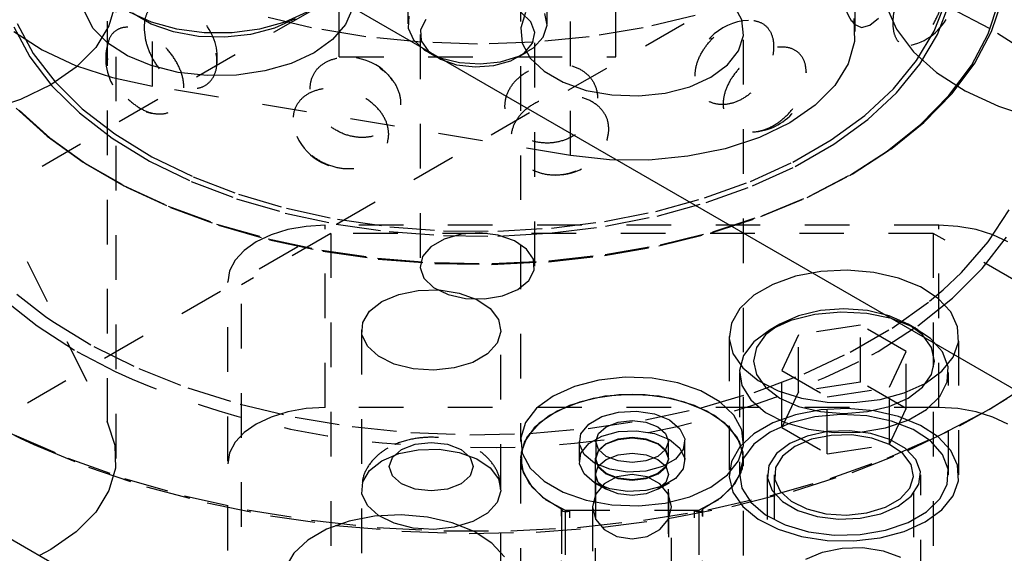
# Model space of a CAD drawing. Header units: inches. Extents: x 1907 to 2452, y -210 to -54.
# Tile 188 of 256: x 1986.16 to 1988.37, y -190.27 to -189.07. Entities that reach past the tile are written whole.
import ezdxf

# ---------------------------------------------------------------- set-up
doc = ezdxf.new("R2010")
doc.units = ezdxf.units.IN
doc.header["$LTSCALE"] = 0.5
doc.header["$MEASUREMENT"] = 0
doc.linetypes.add('HIDDEN', pattern=[0.225, 0.15, -0.075])
doc.layers.add('SID-M-H', color=4, linetype='HIDDEN')
doc.layers.add('SID-M-S', color=105, linetype='Continuous')

msp = doc.modelspace()

# ---------------------------------------------------------------- linework, layer by layer
at = {"layer": 'SID-M-H'}
for p, q in [((1980.11308, -193.42791), (1993.19456, -185.87613)), ((1986.0351, -189.4983), (1989.74741, -187.35523)), ((1988.03074, -189.0967), (1988.03074, -187.76982)), ((1986.45598, -189.21907), (1986.45598, -187.89219)), ((1987.28074, -187.97396), (1987.28074, -190.01531)), ((1987.78074, -190.01531), (1987.78074, -187.97396)), ((1987.39292, -189.37416), (1987.39292, -188.04729)), ((1986.87415, -189.15334), (1986.87415, -188.36821)), ((1987.49415, -189.15334), (1987.49415, -188.36821)), ((1987.0279, -188.60003), (1987.0279, -189.07914)), ((1987.3404, -189.07914), (1987.3404, -188.60003)), ((1986.35496, -189.97337), (1986.35496, -188.64649)), ((1986.37433, -190.05293), (1986.37433, -188.72605)), ((1987.05565, -188.90338), (1987.05565, -189.62193)), ((1987.31265, -189.62193), (1987.31265, -188.90338)), ((1986.3729, -189.03365), (1986.3584, -189.08411)), ((1987.77665, -189.07069), (1987.75872, -189.03747)), ((1988.09923, -189.03771), (1988.12318, -189.09117)), ((1988.21537, -189.10313), (1988.24134, -189.03419)), ((1988.3332, -189.09074), (1988.22227, -189.03237)), ((1988.32891, -189.10188), (1988.35298, -189.02946)), ((1988.33655, -189.09655), (1988.36078, -189.02365)), ((1986.3233, -189.08942), (1986.30397, -189.05309)), ((1986.45338, -189.07578), (1986.40414, -189.05311)), ((1986.45269, -189.07969), (1986.41114, -189.05571)), ((1986.81258, -189.08817), (1986.69603, -189.0603)), ((1986.80189, -189.05311), (1986.75265, -189.07578)), ((1986.90473, -189.04369), (1986.88884, -189.08058)), ((1987.29206, -189.05377), (1987.2812, -189.08799)), ((1987.30386, -189.07483), (1987.2822, -189.05385)), ((1987.34029, -189.08251), (1987.33507, -189.05579)), ((1987.67227, -189.0603), (1987.55571, -189.08817)), ((1988.20778, -189.09549), (1988.22762, -189.04667)), ((1986.1528, -189.07854), (1986.18864, -189.14545)), ((1986.50298, -189.09724), (1986.45269, -189.07969)), ((1986.51013, -189.09156), (1986.45338, -189.07578)), ((1986.75265, -189.07578), (1986.69591, -189.09156)), ((1986.77538, -189.06843), (1986.72912, -189.08935)), ((1986.88884, -189.08058), (1986.85958, -189.11463)), ((1987.03062, -189.06237), (1987.02888, -189.08924)), ((1987.06871, -189.06922), (1987.05664, -189.09262)), ((1987.31254, -189.09873), (1987.30386, -189.07483)), ((1987.33163, -189.10893), (1987.34029, -189.08251)), ((1987.78029, -189.10542), (1987.77665, -189.07069)), ((1988.02358, -189.07221), (1988.02848, -189.08036)), ((1988.02815, -189.06737), (1988.02931, -189.11851)), ((1988.02848, -189.08036), (1988.0449, -189.08738)), ((1988.0449, -189.08738), (1988.06392, -189.08236)), ((1988.06392, -189.08236), (1988.08287, -189.06651)), ((1986.14496, -189.09655), (1986.20891, -189.13761)), ((1986.14516, -189.08607), (1986.18126, -189.15347)), ((1986.35571, -189.12251), (1986.3233, -189.08942)), ((1986.3584, -189.08411), (1986.32871, -189.1323)), ((1986.55908, -189.10733), (1986.50298, -189.09724)), ((1986.57153, -189.09965), (1986.51013, -189.09156)), ((1986.63451, -189.09965), (1986.57153, -189.09965)), ((1986.67553, -189.10327), (1986.61774, -189.10938)), ((1986.69591, -189.09156), (1986.63451, -189.09965)), ((1986.72912, -189.08935), (1986.67553, -189.10327)), ((1986.93381, -189.10834), (1986.81258, -189.08817)), ((1987.02888, -189.08924), (1987.04094, -189.11521)), ((1987.05664, -189.09262), (1987.05838, -189.11702)), ((1987.2812, -189.08799), (1987.28484, -189.12272)), ((1987.30731, -189.12296), (1987.31254, -189.09873)), ((1987.55571, -189.08817), (1987.43448, -189.10834)), ((1987.76942, -189.13964), (1987.78029, -189.10542)), ((1988.12318, -189.09117), (1988.16156, -189.14175)), ((1988.16865, -189.16178), (1988.20778, -189.09549)), ((1988.17594, -189.16991), (1988.21537, -189.10313)), ((1988.29142, -189.17237), (1988.32891, -189.10188)), ((1988.29881, -189.1675), (1988.33655, -189.09655)), ((1988.43432, -189.15477), (1988.3332, -189.09074)), ((1986.39968, -189.1508), (1986.35571, -189.12251)), ((1986.61774, -189.10938), (1986.55908, -189.10733)), ((1986.85958, -189.11463), (1986.81833, -189.14426)), ((1987.05819, -189.12053), (1986.93381, -189.10834)), ((1987.04094, -189.11521), (1987.06572, -189.13797)), ((1987.18415, -189.12462), (1987.05819, -189.12053)), ((1987.05838, -189.11702), (1987.07376, -189.13977)), ((1987.31011, -189.12053), (1987.18415, -189.12462)), ((1987.28484, -189.12272), (1987.30277, -189.15593)), ((1987.28873, -189.1449), (1987.30731, -189.12296)), ((1987.30987, -189.1327), (1987.33163, -189.10893)), ((1987.43448, -189.10834), (1987.31011, -189.12053)), ((1988.02931, -189.11851), (1988.01482, -189.16897)), ((1986.18864, -189.14545), (1986.23745, -189.20957)), ((1986.20891, -189.13761), (1986.28337, -189.17228)), ((1986.32871, -189.1323), (1986.28474, -189.17671)), ((1986.81833, -189.14426), (1986.76701, -189.16807)), ((1987.06572, -189.13797), (1987.10102, -189.15551)), ((1987.07364, -189.14291), (1987.09327, -189.15424)), ((1987.07376, -189.13977), (1987.1011, -189.1584)), ((1987.25882, -189.16217), (1987.28873, -189.1449)), ((1987.27503, -189.15424), (1987.29465, -189.14291)), ((1987.27693, -189.15171), (1987.30987, -189.1327)), ((1987.74469, -189.17136), (1987.76942, -189.13964)), ((1988.16156, -189.14175), (1988.21338, -189.18816)), ((1986.18126, -189.15347), (1986.23044, -189.21806)), ((1986.45315, -189.17298), (1986.39968, -189.1508)), ((1986.76701, -189.16807), (1986.70802, -189.18496)), ((1986.87415, -189.15334), (1987.49415, -189.15334)), ((1987.10102, -189.15551), (1987.14371, -189.16626)), ((1987.1011, -189.1584), (1987.13744, -189.1709)), ((1987.13744, -189.1709), (1987.17884, -189.17591)), ((1987.14371, -189.16626), (1987.18999, -189.16927)), ((1987.18999, -189.16927), (1987.23575, -189.16428)), ((1987.22081, -189.17289), (1987.25882, -189.16217)), ((1987.23575, -189.16428), (1987.27693, -189.15171)), ((1987.30277, -189.15593), (1987.33395, -189.18571)), ((1987.70752, -189.19875), (1987.74469, -189.17136)), ((1988.01482, -189.16897), (1987.98512, -189.21716)), ((1988.11668, -189.22506), (1988.16865, -189.16178)), ((1988.12359, -189.23367), (1988.17594, -189.16991)), ((1988.248, -189.23569), (1988.29881, -189.1675)), ((1986.28474, -189.17671), (1986.22788, -189.21594)), ((1986.28337, -189.17228), (1986.36643, -189.19966)), ((1986.51364, -189.188), (1986.45315, -189.17298)), ((1986.57831, -189.19516), (1986.51364, -189.188)), ((1986.70802, -189.18496), (1986.64413, -189.19413)), ((1987.17884, -189.17591), (1987.22081, -189.17289)), ((1987.33395, -189.18571), (1987.37656, -189.21031)), ((1988.21338, -189.18816), (1988.27734, -189.22922)), ((1988.24094, -189.2401), (1988.29142, -189.17237)), ((1986.23745, -189.20957), (1986.29861, -189.27005)), ((1986.36643, -189.19966), (1986.45598, -189.21907)), ((1986.64413, -189.19413), (1986.57831, -189.19516)), ((1987.37656, -189.21031), (1987.42814, -189.22831)), ((1987.66008, -189.22021), (1987.70752, -189.19875)), ((1986.22788, -189.21594), (1986.15993, -189.24876)), ((1986.23044, -189.21806), (1986.29205, -189.27899)), ((1987.39292, -189.37416), (1986.45598, -189.21907)), ((1987.42814, -189.22831), (1987.48568, -189.23866)), ((1987.54584, -189.24076), (1987.60512, -189.23449)), ((1987.60512, -189.23449), (1987.66008, -189.22021)), ((1987.98512, -189.21716), (1987.94115, -189.26157)), ((1988.05256, -189.28451), (1988.11668, -189.22506)), ((1988.05899, -189.29356), (1988.12359, -189.23367)), ((1988.18471, -189.30031), (1988.248, -189.23569)), ((1988.27734, -189.22922), (1988.3518, -189.26388)), ((1986.15993, -189.24876), (1986.083, -189.27414)), ((1987.48568, -189.23866), (1987.54584, -189.24076)), ((1988.17808, -189.30429), (1988.24094, -189.2401)), ((1986.15042, -189.26849), (1986.21967, -189.33104)), ((1986.15728, -189.27269), (1986.22607, -189.33481)), ((1986.29205, -189.27899), (1986.36529, -189.33547)), ((1986.29861, -189.27005), (1986.37131, -189.32611)), ((1987.94115, -189.26157), (1987.8843, -189.3008)), ((1988.3518, -189.26388), (1988.43486, -189.29127)), ((1987.8843, -189.3008), (1987.81634, -189.33363)), ((1987.97711, -189.33935), (1988.05256, -189.28451)), ((1987.98299, -189.34881), (1988.05899, -189.29356)), ((1988.1097, -189.36059), (1988.18471, -189.30031)), ((1986.37131, -189.32611), (1986.45461, -189.37703)), ((1988.10356, -189.36417), (1988.17808, -189.30429)), ((1986.21967, -189.33104), (1986.30023, -189.38889)), ((1986.22607, -189.33481), (1986.30609, -189.39228)), ((1986.36529, -189.33547), (1986.4492, -189.38676)), ((1987.81634, -189.33363), (1987.73941, -189.35901)), ((1987.89133, -189.38887), (1987.97711, -189.33935)), ((1987.73941, -189.35901), (1987.65593, -189.37615)), ((1987.89657, -189.39869), (1987.98299, -189.34881)), ((1988.01827, -189.41906), (1988.10356, -189.36417)), ((1988.02384, -189.41584), (1988.1097, -189.36059)), ((1986.30023, -189.38889), (1986.39115, -189.44138)), ((1986.30609, -189.39228), (1986.39641, -189.44442)), ((1986.4492, -189.38676), (1986.5427, -189.4322)), ((1986.45461, -189.37703), (1986.54742, -189.42213)), ((1987.47992, -189.38385), (1987.39292, -189.37416)), ((1987.56852, -189.38452), (1987.47992, -189.38385)), ((1987.65593, -189.37615), (1987.56852, -189.38452)), ((1987.79633, -189.43242), (1987.89133, -189.38887)), ((1987.80087, -189.44257), (1987.89657, -189.39869)), ((1986.0863, -189.43248), (1986.35496, -189.97337)), ((1986.5427, -189.4322), (1986.64455, -189.47118)), ((1986.54742, -189.42213), (1986.64852, -189.46083)), ((1987.69335, -189.46944), (1987.79633, -189.43242)), ((1987.9232, -189.4683), (1988.01827, -189.41906)), ((1987.92813, -189.46541), (1988.02384, -189.41584)), ((1986.39115, -189.44138), (1986.49137, -189.48788)), ((1986.39641, -189.44442), (1986.49596, -189.49062)), ((1987.69712, -189.47986), (1987.80087, -189.44257)), ((1986.64455, -189.47118), (1986.75345, -189.50321)), ((1986.64852, -189.46083), (1986.75662, -189.49262)), ((1987.58373, -189.49944), (1987.69335, -189.46944)), ((1987.58669, -189.51008), (1987.69712, -189.47986)), ((1987.81946, -189.51132), (1987.9232, -189.4683)), ((1987.8237, -189.50872), (1987.92813, -189.46541)), ((1986.49137, -189.48788), (1986.59971, -189.52786)), ((1986.49596, -189.49062), (1986.60358, -189.53033)), ((1986.75662, -189.49262), (1986.87028, -189.5171)), ((1987.4689, -189.52203), (1987.58373, -189.49944)), ((1988.32922, -189.56784), (1988.37602, -189.49594)), ((1986.75345, -189.50321), (1986.86795, -189.52787)), ((1986.87028, -189.5171), (1986.98804, -189.53393)), ((1987.35036, -189.53692), (1987.4689, -189.52203)), ((1987.47101, -189.53284), (1987.58669, -189.51008)), ((1987.70827, -189.54761), (1987.81946, -189.51132)), ((1987.71177, -189.54525), (1987.8237, -189.50872)), ((1986.59971, -189.52786), (1986.7149, -189.56084)), ((1986.60358, -189.53033), (1986.71801, -189.56309)), ((1986.75953, -189.54033), (1986.72171, -189.552)), ((1986.80057, -189.53315), (1986.75953, -189.54033)), ((1986.84324, -189.53072), (1986.80057, -189.53315)), ((1988.21824, -189.53072), (1986.84324, -189.53072)), ((1986.84324, -189.93899), (1986.84324, -189.53072)), ((1986.86795, -189.52787), (1986.98658, -189.54483)), ((1986.98658, -189.54483), (1987.10779, -189.55387)), ((1986.98804, -189.53393), (1987.10835, -189.54291)), ((1987.10835, -189.54291), (1987.22965, -189.54391)), ((1987.22965, -189.54391), (1987.35036, -189.53692)), ((1987.35159, -189.54784), (1987.47101, -189.53284)), ((1987.59365, -189.57458), (1987.71177, -189.54525)), ((1988.21824, -189.93899), (1988.21824, -189.53072)), ((1988.26092, -189.53315), (1988.21824, -189.53072)), ((1988.30195, -189.54033), (1988.26092, -189.53315)), ((1988.33977, -189.552), (1988.30195, -189.54033)), ((1986.85574, -189.54876), (1986.65574, -189.66422)), ((1986.68856, -189.56771), (1986.66136, -189.58684)), ((1986.72171, -189.552), (1986.68856, -189.56771)), ((1986.7149, -189.56084), (1986.83559, -189.58643)), ((1986.71801, -189.56309), (1986.8379, -189.58852)), ((1988.20574, -189.54876), (1986.85574, -189.54876)), ((1986.85574, -189.54876), (1986.85574, -193.31484)), ((1987.10948, -189.56156), (1987.07957, -189.57883)), ((1987.10779, -189.55387), (1987.22999, -189.55488)), ((1987.14748, -189.55083), (1987.10948, -189.56156)), ((1987.18946, -189.54781), (1987.14748, -189.55083)), ((1987.23086, -189.55283), (1987.18946, -189.54781)), ((1987.22999, -189.55488), (1987.35159, -189.54784)), ((1987.2672, -189.56533), (1987.23086, -189.55283)), ((1987.29454, -189.58396), (1987.2672, -189.56533)), ((1987.59094, -189.57674), (1987.70827, -189.54761)), ((1988.40574, -189.66422), (1988.20574, -189.54876)), ((1988.20574, -189.54876), (1988.20574, -193.31484)), ((1988.26944, -189.63647), (1988.32922, -189.56784)), ((1988.31573, -189.62761), (1988.3698, -189.55751)), ((1988.37292, -189.56771), (1988.33977, -189.552)), ((1986.66136, -189.58684), (1986.64114, -189.60868)), ((1986.83559, -189.58643), (1986.96037, -189.60435)), ((1986.8379, -189.58852), (1986.96185, -189.60631)), ((1987.07957, -189.57883), (1987.06099, -189.60077)), ((1987.30991, -189.60671), (1987.29454, -189.58396)), ((1987.46884, -189.59839), (1987.59094, -189.57674)), ((1987.47074, -189.59637), (1987.59365, -189.57458)), ((1986.64114, -189.60868), (1986.6287, -189.63237)), ((1986.96037, -189.60435), (1987.08777, -189.61437)), ((1986.96185, -189.60631), (1987.08841, -189.61627)), ((1987.06099, -189.60077), (1987.05576, -189.625)), ((1987.21609, -189.61827), (1987.3434, -189.61228)), ((1987.21631, -189.61638), (1987.34446, -189.61036)), ((1987.31166, -189.63111), (1987.30991, -189.60671)), ((1987.3434, -189.61228), (1987.46884, -189.59839)), ((1987.34446, -189.61036), (1987.47074, -189.59637)), ((1986.6287, -189.63237), (1986.62449, -189.657)), ((1987.05576, -189.625), (1987.06444, -189.6489)), ((1987.08777, -189.61437), (1987.21631, -189.61638)), ((1987.08841, -189.61627), (1987.21609, -189.61827)), ((1987.29959, -189.65451), (1987.31166, -189.63111)), ((1987.95367, -189.63409), (1987.89692, -189.64495)), ((1988.01323, -189.63109), (1987.95367, -189.63409)), ((1988.07239, -189.63609), (1988.01323, -189.63109)), ((1988.24926, -189.69407), (1988.31573, -189.62761)), ((1986.62449, -190.85904), (1986.62449, -189.657)), ((1987.06444, -189.6489), (1987.08609, -189.66988)), ((1987.27501, -189.67439), (1987.29959, -189.65451)), ((1987.89692, -189.64495), (1987.84603, -189.66307)), ((1988.12795, -189.64883), (1988.07239, -189.63609)), ((1988.17693, -189.66863), (1988.12795, -189.64883)), ((1988.22795, -189.67546), (1988.26944, -189.63647)), ((1986.65574, -193.2066), (1986.65574, -189.66422)), ((1987.00773, -189.68549), (1987.05169, -189.67661)), ((1987.05169, -189.67661), (1987.09824, -189.67561)), ((1987.08609, -189.66988), (1987.11837, -189.68566)), ((1987.09824, -189.67561), (1987.14323, -189.68257)), ((1987.24059, -189.68858), (1987.27501, -189.67439)), ((1987.84603, -189.66307), (1987.80375, -189.68748)), ((1988.21667, -189.69441), (1988.17693, -189.66863)), ((1988.19737, -189.70103), (1988.22795, -189.67546)), ((1986.11904, -189.69407), (1986.19717, -189.75616)), ((1986.1518, -189.68531), (1986.21627, -189.73508)), ((1986.97026, -189.70146), (1987.00773, -189.68549)), ((1987.11837, -189.68566), (1987.15778, -189.69453)), ((1987.14323, -189.68257), (1987.18266, -189.69687)), ((1987.15778, -189.69453), (1987.20004, -189.69554)), ((1987.18266, -189.69687), (1987.21304, -189.71725)), ((1987.20004, -189.69554), (1987.24059, -189.68858)), ((1987.80375, -189.68748), (1987.77237, -189.71685)), ((1988.11382, -189.76081), (1988.19737, -189.70103)), ((1988.17112, -189.75616), (1988.24926, -189.69407)), ((1988.24505, -189.72479), (1988.21667, -189.69441)), ((1986.92722, -189.74847), (1986.9426, -189.72309)), ((1986.9426, -189.72309), (1986.97026, -189.70146)), ((1987.21304, -189.71725), (1987.23167, -189.7419)), ((1987.77237, -189.71685), (1987.75356, -189.74962)), ((1987.95317, -189.72153), (1987.90418, -189.73324)), ((1988.00574, -189.71753), (1987.95317, -189.72153)), ((1988.05831, -189.72153), (1988.00574, -189.71753)), ((1988.1073, -189.73324), (1988.05831, -189.72153)), ((1986.21627, -189.73508), (1986.23256, -189.74635)), ((1987.23167, -189.7419), (1987.23688, -189.76862)), ((1987.88644, -189.74385), (1987.84001, -189.76464)), ((1987.90418, -189.73324), (1987.86211, -189.75188)), ((1987.94035, -189.73038), (1987.88644, -189.74385)), ((1987.99838, -189.72507), (1987.94035, -189.73038)), ((1988.05687, -189.72827), (1987.99838, -189.72507)), ((1988.11215, -189.73975), (1988.05687, -189.72827)), ((1988.14937, -189.75188), (1988.1073, -189.73324)), ((1988.16074, -189.75882), (1988.11215, -189.73975)), ((1988.26052, -189.75813), (1988.24505, -189.72479)), ((1986.19717, -189.75616), (1986.28612, -189.81319)), ((1986.23256, -189.74635), (1986.32411, -189.80209)), ((1986.92449, -189.76524), (1986.92449, -192.52107)), ((1986.92547, -189.77534), (1986.92722, -189.74847)), ((1987.23699, -192.52107), (1987.23699, -189.76524)), ((1987.75356, -189.74962), (1987.74835, -189.784)), ((1987.84001, -189.76464), (1987.80401, -189.79143)), ((1987.86211, -189.75188), (1987.82983, -189.77616)), ((1987.86209, -189.75189), (1987.83999, -189.76465)), ((1988.0431, -189.75431), (1987.90368, -189.77587)), ((1988.01974, -189.81513), (1988.11382, -189.76081)), ((1988.14516, -189.81323), (1988.0431, -189.75431)), ((1988.0431, -189.88189), (1988.0431, -189.75431)), ((1988.08217, -189.81319), (1988.17112, -189.75616)), ((1988.18165, -189.77616), (1988.14937, -189.75188)), ((1988.1715, -189.76465), (1988.1494, -189.75189)), ((1988.19959, -189.78426), (1988.16074, -189.75882)), ((1988.26226, -189.79263), (1988.26052, -189.75813)), ((1986.93753, -189.80131), (1986.92547, -189.77534)), ((1987.23688, -189.76862), (1987.22822, -189.79503)), ((1987.74824, -189.77968), (1987.74824, -190.08996)), ((1987.74835, -189.784), (1987.75702, -189.81815)), ((1987.82983, -189.77616), (1987.80954, -189.80444)), ((1987.90368, -189.77587), (1987.86632, -189.85636)), ((1987.90368, -189.90346), (1987.90368, -189.77587)), ((1988.20195, -189.80444), (1988.18165, -189.77616)), ((1988.22626, -189.81448), (1988.19959, -189.78426)), ((1988.26324, -190.08996), (1988.26324, -189.77968)), ((1986.32411, -189.80209), (1986.4254, -189.8519)), ((1986.96231, -189.82408), (1986.93753, -189.80131)), ((1987.22822, -189.79503), (1987.20646, -189.81881)), ((1987.80401, -189.79143), (1987.78067, -189.82256)), ((1987.80954, -189.80444), (1987.80262, -189.83479)), ((1988.20887, -189.83479), (1988.20195, -189.80444)), ((1988.25017, -189.82643), (1988.26226, -189.79263)), ((1986.28612, -189.81319), (1986.37204, -189.85844)), ((1986.99761, -189.84162), (1986.96231, -189.82408)), ((1987.20646, -189.81881), (1987.17353, -189.83782)), ((1987.75702, -189.81815), (1987.77909, -189.85023)), ((1987.78067, -189.82256), (1987.77148, -189.85606)), ((1987.91618, -189.86336), (1988.01974, -189.81513)), ((1988.06835, -189.82105), (1988.08217, -189.81319)), ((1988.1078, -189.89371), (1988.14516, -189.81323)), ((1988.14516, -189.94081), (1988.14516, -189.81323)), ((1988.2249, -189.85771), (1988.25017, -189.82643)), ((1988.23908, -189.84758), (1988.22626, -189.81448)), ((1986.4254, -189.8519), (1986.53529, -189.89521)), ((1987.0403, -189.85237), (1986.99761, -189.84162)), ((1987.08658, -189.85538), (1987.0403, -189.85237)), ((1987.13235, -189.85038), (1987.08658, -189.85538)), ((1987.17353, -189.83782), (1987.13235, -189.85038)), ((1987.77909, -189.85023), (1987.81338, -189.8785)), ((1987.80262, -189.83479), (1987.80954, -189.86514)), ((1988.20195, -189.86514), (1988.20887, -189.83479)), ((1988.23723, -189.88147), (1988.23908, -189.84758)), ((1987.45637, -189.87752), (1987.40141, -189.8918)), ((1987.51565, -189.87125), (1987.45637, -189.87752)), ((1987.57581, -189.87335), (1987.51565, -189.87125)), ((1987.63335, -189.8837), (1987.57581, -189.87335)), ((1987.77137, -189.86031), (1987.77137, -190.08996)), ((1987.77148, -189.85606), (1987.77701, -189.88982)), ((1987.80434, -189.90496), (1987.91618, -189.86336)), ((1987.80954, -189.86514), (1987.82983, -189.89342)), ((1987.86632, -189.85636), (1987.96838, -189.91528)), ((1987.86632, -189.98394), (1987.86632, -189.85636)), ((1988.18165, -189.89342), (1988.20195, -189.86514)), ((1988.18782, -189.88479), (1988.2249, -189.85771)), ((1988.24012, -190.08996), (1988.24012, -189.86031)), ((1988.3332, -189.94177), (1988.43432, -189.87773)), ((1986.53529, -189.89521), (1986.65253, -189.93153)), ((1987.40141, -189.8918), (1987.35397, -189.91326)), ((1987.68492, -189.9017), (1987.63335, -189.8837)), ((1987.77701, -189.88982), (1987.79691, -189.92173)), ((1987.81338, -189.8785), (1987.85805, -189.90144)), ((1987.82983, -189.89342), (1987.86211, -189.91771)), ((1988.0431, -189.88189), (1987.90368, -189.90346)), ((1987.96838, -189.91528), (1988.1078, -189.89371)), ((1988.14516, -189.94081), (1988.0431, -189.88189)), ((1988.1078, -190.0213), (1988.1078, -189.89371)), ((1988.14092, -189.9062), (1988.18782, -189.88479)), ((1988.14937, -189.91771), (1988.18165, -189.89342)), ((1988.22084, -189.91404), (1988.23723, -189.88147)), ((1987.35397, -189.91326), (1987.3168, -189.94065)), ((1987.44341, -189.91866), (1987.39066, -189.93435)), ((1987.46995, -189.9139), (1987.41281, -189.92663)), ((1987.50107, -189.91058), (1987.44341, -189.91866)), ((1987.53074, -189.90957), (1987.46995, -189.9139)), ((1987.56041, -189.91058), (1987.50107, -189.91058)), ((1987.59153, -189.9139), (1987.53074, -189.90957)), ((1987.61808, -189.91866), (1987.56041, -189.91058)), ((1987.64868, -189.92663), (1987.59153, -189.9139)), ((1987.67082, -189.93435), (1987.61808, -189.91866)), ((1987.72754, -189.9263), (1987.68492, -189.9017)), ((1987.68547, -189.93947), (1987.80434, -189.90496)), ((1987.79691, -189.92173), (1987.82993, -189.94979)), ((1987.85805, -189.90144), (1987.91067, -189.91782)), ((1987.86211, -189.91771), (1987.90418, -189.93634)), ((1987.90368, -189.90346), (1987.86632, -189.98394)), ((1987.91067, -189.91782), (1987.96842, -189.92676)), ((1987.96838, -190.04286), (1987.96838, -189.91528)), ((1988.02818, -189.92776), (1988.08674, -189.92078)), ((1988.08674, -189.92078), (1988.14092, -189.9062)), ((1988.1073, -189.93634), (1988.14937, -189.91771)), ((1988.19093, -189.94324), (1988.22084, -189.91404)), ((1988.33022, -189.94343), (1988.371, -189.91851)), ((1986.65253, -189.93153), (1986.77579, -189.96045)), ((1986.80057, -189.94142), (1986.75953, -189.9486)), ((1986.84324, -189.93899), (1986.80057, -189.94142)), ((1988.21824, -189.93899), (1986.84324, -189.93899)), ((1987.3168, -189.94065), (1987.29206, -189.97237)), ((1987.39066, -189.93435), (1987.3458, -189.95678)), ((1987.41281, -189.92663), (1987.36274, -189.94701)), ((1987.56091, -189.96649), (1987.68547, -189.93947)), ((1987.69874, -189.94701), (1987.64868, -189.92663)), ((1987.71568, -189.95678), (1987.67082, -189.93435)), ((1987.75872, -189.95608), (1987.72754, -189.9263)), ((1987.90418, -189.93634), (1987.95317, -189.94806)), ((1988.01323, -189.94137), (1987.95367, -189.94438)), ((1987.96842, -189.92676), (1988.02818, -189.92776)), ((1988.07239, -189.94637), (1988.01323, -189.94137)), ((1988.05831, -189.94806), (1988.1073, -189.93634)), ((1988.1078, -190.0213), (1988.14516, -189.94081)), ((1988.14939, -189.96722), (1988.19093, -189.94324)), ((1988.26092, -189.94142), (1988.21824, -189.93899)), ((1988.22227, -190.00014), (1988.3332, -189.94177)), ((1988.30195, -189.9486), (1988.26092, -189.94142)), ((1988.26461, -189.97992), (1988.33022, -189.94343)), ((1986.07616, -189.96511), (1986.15932, -190.00784)), ((1986.72171, -189.96027), (1986.68856, -189.97598)), ((1986.75953, -189.9486), (1986.72171, -189.96027)), ((1986.77579, -189.96045), (1986.90368, -189.98165)), ((1987.3458, -189.95678), (1987.31137, -189.98467)), ((1987.36274, -189.94701), (1987.32277, -189.9738)), ((1987.43367, -189.97607), (1987.46277, -189.95927)), ((1987.46277, -189.95927), (1987.50007, -189.94923)), ((1987.50007, -189.94923), (1987.54107, -189.94716)), ((1987.54107, -189.94716), (1987.58082, -189.95331)), ((1987.58082, -189.95331), (1987.61453, -189.96694)), ((1987.73872, -189.9738), (1987.69874, -189.94701)), ((1987.75012, -189.98467), (1987.71568, -189.95678)), ((1987.77665, -189.9893), (1987.75872, -189.95608)), ((1987.82993, -189.94979), (1987.874, -189.97221)), ((1987.89692, -189.95524), (1987.84603, -189.97336)), ((1987.94035, -189.96003), (1987.88644, -189.9735)), ((1987.95367, -189.94438), (1987.89692, -189.95524)), ((1987.99838, -189.95473), (1987.94035, -189.96003)), ((1987.95317, -189.94806), (1988.00574, -189.95205)), ((1988.05687, -189.95792), (1987.99838, -189.95473)), ((1988.00574, -189.95205), (1988.05831, -189.94806)), ((1988.11215, -189.96941), (1988.05687, -189.95792)), ((1988.12795, -189.95912), (1988.07239, -189.94637)), ((1988.17693, -189.97891), (1988.12795, -189.95912)), ((1988.33977, -189.96027), (1988.30195, -189.9486)), ((1988.37292, -189.97598), (1988.33977, -189.96027)), ((1986.35496, -189.97337), (1986.37174, -190.02359)), ((1986.68856, -189.97598), (1986.66136, -189.99511)), ((1986.90368, -189.98165), (1987.03475, -189.99487)), ((1987.29206, -189.97237), (1987.2812, -190.0066)), ((1987.31137, -189.98467), (1987.28929, -190.01647)), ((1987.32277, -189.9738), (1987.29527, -190.0054)), ((1987.30046, -189.99692), (1987.43209, -189.98571)), ((1987.41628, -189.9976), (1987.43367, -189.97607)), ((1987.43209, -189.98571), (1987.56091, -189.96649)), ((1987.45545, -189.99731), (1987.47312, -189.98204)), ((1987.47312, -189.98204), (1987.49955, -189.97184)), ((1987.49955, -189.97184), (1987.53074, -189.96826)), ((1987.53074, -189.96826), (1987.56193, -189.97184)), ((1987.56193, -189.97184), (1987.58837, -189.98204)), ((1987.58837, -189.98204), (1987.60603, -189.99731)), ((1987.61453, -189.96694), (1987.63814, -189.9864)), ((1987.63814, -189.9864), (1987.64879, -190.00935)), ((1987.76621, -190.0054), (1987.73872, -189.9738)), ((1987.77219, -190.01647), (1987.75012, -189.98467)), ((1987.84603, -189.97336), (1987.80375, -189.99776)), ((1987.88644, -189.9735), (1987.84001, -189.99429)), ((1987.86632, -189.98394), (1987.96838, -190.04286)), ((1987.874, -189.97221), (1987.92635, -189.98761)), ((1987.92635, -189.98761), (1987.98369, -189.99501)), ((1988.04241, -189.99394), (1988.09882, -189.98448)), ((1988.09882, -189.98448), (1988.14939, -189.96722)), ((1988.16074, -189.98847), (1988.11215, -189.96941)), ((1988.14873, -190.03532), (1988.26461, -189.97992)), ((1988.21667, -190.0047), (1988.17693, -189.97891)), ((1986.14602, -190.00014), (1986.2658, -190.05236)), ((1986.15932, -190.00784), (1986.18976, -190.02206)), ((1986.66136, -189.99511), (1986.64114, -190.01695)), ((1987.03475, -189.99487), (1987.16751, -189.99998)), ((1987.16751, -189.99998), (1987.30046, -189.99692)), ((1987.2812, -190.0066), (1987.28484, -190.04132)), ((1987.29527, -190.0054), (1987.28192, -190.03991)), ((1987.41269, -190.02127), (1987.41628, -189.9976)), ((1987.43367, -190.01976), (1987.46277, -190.00296)), ((1987.44925, -190.01531), (1987.45545, -189.99731)), ((1987.46277, -190.00296), (1987.50007, -189.99292)), ((1987.49917, -190.00989), (1987.47241, -190.02021)), ((1987.53074, -190.00626), (1987.49917, -190.00989)), ((1987.49955, -190.01042), (1987.53074, -190.00684)), ((1987.50007, -189.99292), (1987.54107, -189.99085)), ((1987.56231, -190.00989), (1987.53074, -190.00626)), ((1987.53074, -190.00684), (1987.56193, -190.01042)), ((1987.54107, -189.99085), (1987.58082, -189.997)), ((1987.58908, -190.02021), (1987.56231, -190.00989)), ((1987.58082, -189.997), (1987.61453, -190.01062)), ((1987.60603, -189.99731), (1987.61224, -190.01531)), ((1987.64879, -190.00935), (1987.6452, -190.03302)), ((1987.77957, -190.03991), (1987.76621, -190.0054)), ((1987.80375, -189.99776), (1987.77237, -190.02714)), ((1987.78029, -190.02402), (1987.77665, -189.9893)), ((1987.84001, -189.99429), (1987.80401, -190.02109)), ((1987.92331, -190.00281), (1987.88412, -190.01975)), ((1987.93273, -190.01021), (1987.89526, -190.02618)), ((1987.96918, -189.99294), (1987.92331, -190.00281)), ((1987.97669, -190.00133), (1987.93273, -190.01021)), ((1988.01801, -189.99092), (1987.96918, -189.99294)), ((1988.02324, -190.00033), (1987.97669, -190.00133)), ((1987.98369, -189.99501), (1988.04241, -189.99394)), ((1988.06585, -189.99693), (1988.01801, -189.99092)), ((1988.06823, -190.00729), (1988.02324, -190.00033)), ((1988.10882, -190.01047), (1988.06585, -189.99693)), ((1988.10766, -190.02159), (1988.06823, -190.00729)), ((1988.10249, -190.05236), (1988.22227, -190.00014)), ((1988.19959, -190.01391), (1988.16074, -189.98847)), ((1988.24505, -190.03508), (1988.21667, -190.0047)), ((1986.18976, -190.02206), (1986.31211, -190.07262)), ((1986.37174, -190.02359), (1986.3729, -190.07474)), ((1986.64114, -190.01695), (1986.6287, -190.04064)), ((1987.0141, -190.03297), (1987.04467, -190.02118)), ((1987.04467, -190.02118), (1987.08074, -190.01704)), ((1987.08074, -190.01704), (1987.11681, -190.02118)), ((1987.11681, -190.02118), (1987.14739, -190.03297)), ((1987.28929, -190.01647), (1987.28082, -190.05037)), ((1987.41224, -190.01531), (1987.41224, -190.059)), ((1987.42334, -190.04422), (1987.41269, -190.02127)), ((1987.41628, -190.04129), (1987.43367, -190.01976)), ((1987.44925, -190.01531), (1987.44925, -190.05389)), ((1987.45545, -190.03331), (1987.44925, -190.01531)), ((1987.47241, -190.02021), (1987.45452, -190.03566)), ((1987.45545, -190.03588), (1987.47312, -190.02062)), ((1987.47312, -190.02062), (1987.49955, -190.01042)), ((1987.56193, -190.01042), (1987.58837, -190.02062)), ((1987.58837, -190.02062), (1987.60603, -190.03588)), ((1987.60696, -190.03566), (1987.58908, -190.02021)), ((1987.61224, -190.01531), (1987.60603, -190.03331)), ((1987.61224, -190.05389), (1987.61224, -190.01531)), ((1987.61453, -190.01062), (1987.63814, -190.03008)), ((1987.63814, -190.03008), (1987.64879, -190.05303)), ((1987.64924, -190.059), (1987.64924, -190.01531)), ((1987.77237, -190.02714), (1987.75356, -190.0599)), ((1987.76942, -190.05825), (1987.78029, -190.02402)), ((1987.78067, -190.05037), (1987.77219, -190.01647)), ((1987.80401, -190.02109), (1987.78067, -190.05221)), ((1987.88412, -190.01975), (1987.85478, -190.04237)), ((1987.89526, -190.02618), (1987.8676, -190.04781)), ((1987.96838, -190.04286), (1988.1078, -190.0213)), ((1988.13804, -190.04197), (1988.10766, -190.02159)), ((1988.14344, -190.03046), (1988.10882, -190.01047)), ((1988.1669, -190.05526), (1988.14344, -190.03046)), ((1988.22626, -190.04413), (1988.19959, -190.01391)), ((1986.2658, -190.05236), (1986.39342, -190.09798)), ((1986.6287, -190.04064), (1986.62449, -190.06527)), ((1986.97026, -190.05829), (1987.00773, -190.04232)), ((1986.98649, -190.07145), (1986.99367, -190.05062)), ((1986.99367, -190.05062), (1987.0141, -190.03297)), ((1987.00773, -190.04232), (1987.05169, -190.03344)), ((1987.05169, -190.03344), (1987.09824, -190.03244)), ((1987.09824, -190.03244), (1987.14323, -190.0394)), ((1987.14323, -190.0394), (1987.18266, -190.0537)), ((1987.14739, -190.03297), (1987.16782, -190.05062)), ((1987.16782, -190.05062), (1987.17499, -190.07145)), ((1987.18266, -190.0537), (1987.21304, -190.07408)), ((1987.28074, -190.05389), (1987.28074, -190.87043)), ((1987.28082, -190.05037), (1987.28642, -190.08447)), ((1987.28192, -190.03991), (1987.2835, -190.07526)), ((1987.28484, -190.04132), (1987.30277, -190.07454)), ((1987.41269, -190.06496), (1987.41628, -190.04129)), ((1987.44695, -190.06368), (1987.42334, -190.04422)), ((1987.45452, -190.03566), (1987.44824, -190.05389)), ((1987.44824, -190.05389), (1987.44824, -190.62949)), ((1987.44824, -190.05389), (1987.45452, -190.07211)), ((1987.44925, -190.05389), (1987.45545, -190.03588)), ((1987.45545, -190.07189), (1987.44925, -190.05389)), ((1987.47312, -190.04858), (1987.45545, -190.03331)), ((1987.47276, -190.05533), (1987.49936, -190.04506)), ((1987.49955, -190.05878), (1987.47312, -190.04858)), ((1987.49936, -190.04506), (1987.53074, -190.04146)), ((1987.53074, -190.04146), (1987.56212, -190.04506)), ((1987.58837, -190.04858), (1987.56193, -190.05878)), ((1987.56212, -190.04506), (1987.58872, -190.05533)), ((1987.60603, -190.03331), (1987.58837, -190.04858)), ((1987.60603, -190.03588), (1987.61224, -190.05389)), ((1987.61224, -190.05389), (1987.60603, -190.07189)), ((1987.61324, -190.05389), (1987.60696, -190.03566)), ((1987.60696, -190.07211), (1987.61324, -190.05389)), ((1987.61324, -190.62981), (1987.61324, -190.05389)), ((1987.6452, -190.03302), (1987.62781, -190.05455)), ((1987.64879, -190.05303), (1987.6452, -190.0767)), ((1987.78067, -190.05221), (1987.77148, -190.08571)), ((1987.77506, -190.08447), (1987.78067, -190.05037)), ((1987.77799, -190.07526), (1987.77957, -190.03991)), ((1987.78074, -190.87043), (1987.78074, -190.05389)), ((1987.85478, -190.04237), (1987.83767, -190.06885)), ((1987.8676, -190.04781), (1987.85222, -190.07319)), ((1987.97488, -190.09798), (1988.10249, -190.05236)), ((1988.02436, -190.08421), (1988.14873, -190.03532)), ((1988.15667, -190.06661), (1988.13804, -190.04197)), ((1988.23908, -190.07723), (1988.22626, -190.04413)), ((1988.26052, -190.06842), (1988.24505, -190.03508)), ((1986.31211, -190.07262), (1986.44211, -190.11635)), ((1986.3729, -190.07474), (1986.3584, -190.1252)), ((1986.9426, -190.07992), (1986.97026, -190.05829)), ((1986.99367, -190.09227), (1986.98649, -190.07145)), ((1987.17499, -190.07145), (1987.16782, -190.09227)), ((1987.21304, -190.07408), (1987.23167, -190.09873)), ((1987.2835, -190.07526), (1987.29992, -190.10933)), ((1987.30277, -190.07454), (1987.33395, -190.10432)), ((1987.42334, -190.08791), (1987.41269, -190.06496)), ((1987.48066, -190.07731), (1987.44695, -190.06368)), ((1987.44874, -190.0888), (1987.45498, -190.07068)), ((1987.45452, -190.07211), (1987.47241, -190.08756)), ((1987.45498, -190.07068), (1987.47276, -190.05533)), ((1987.47312, -190.08715), (1987.45545, -190.07189)), ((1987.53074, -190.06236), (1987.49955, -190.05878)), ((1987.56193, -190.05878), (1987.53074, -190.06236)), ((1987.59871, -190.07135), (1987.56141, -190.08139)), ((1987.60603, -190.07189), (1987.58837, -190.08715)), ((1987.58872, -190.05533), (1987.6065, -190.07068)), ((1987.58908, -190.08756), (1987.60696, -190.07211)), ((1987.62781, -190.05455), (1987.59871, -190.07135)), ((1987.6065, -190.07068), (1987.61274, -190.0888)), ((1987.74469, -190.08997), (1987.76942, -190.05825)), ((1987.75356, -190.0599), (1987.74835, -190.09428)), ((1987.76156, -190.10933), (1987.77799, -190.07526)), ((1987.83767, -190.06885), (1987.83418, -190.09704)), ((1987.85222, -190.07319), (1987.85047, -190.10006)), ((1988.16188, -190.09333), (1988.15667, -190.06661)), ((1988.1773, -190.08288), (1988.1669, -190.05526)), ((1988.26226, -190.10292), (1988.26052, -190.06842)), ((1986.39342, -190.09798), (1986.52778, -190.1366)), ((1986.92722, -190.1053), (1986.9426, -190.07992)), ((1987.0141, -190.10992), (1986.99367, -190.09227)), ((1987.16782, -190.09227), (1987.14739, -190.10992)), ((1987.28642, -190.08447), (1987.30579, -190.11685)), ((1987.44695, -190.10737), (1987.42334, -190.08791)), ((1987.44874, -190.0888), (1987.44874, -190.82205)), ((1987.45498, -190.10691), (1987.44874, -190.0888)), ((1987.49687, -190.0944), (1987.46816, -190.11007)), ((1987.47241, -190.08756), (1987.49917, -190.09789)), ((1987.49955, -190.09735), (1987.47312, -190.08715)), ((1987.52041, -190.08346), (1987.48066, -190.07731)), ((1987.53074, -190.0889), (1987.49687, -190.0944)), ((1987.49917, -190.09789), (1987.53074, -190.10151)), ((1987.53074, -190.10093), (1987.49955, -190.09735)), ((1987.56141, -190.08139), (1987.52041, -190.08346)), ((1987.56461, -190.0944), (1987.53074, -190.0889)), ((1987.56193, -190.09735), (1987.53074, -190.10093)), ((1987.53074, -190.10151), (1987.56231, -190.09789)), ((1987.58837, -190.08715), (1987.56193, -190.09735)), ((1987.56231, -190.09789), (1987.58908, -190.08756)), ((1987.59332, -190.11007), (1987.56461, -190.0944)), ((1987.62781, -190.09823), (1987.59871, -190.11503)), ((1987.61274, -190.0888), (1987.6065, -190.10691)), ((1987.61274, -190.82205), (1987.61274, -190.0888)), ((1987.6452, -190.0767), (1987.62781, -190.09823)), ((1987.70752, -190.11736), (1987.74469, -190.08997)), ((1987.74835, -190.09428), (1987.75702, -190.12843)), ((1987.75569, -190.11685), (1987.77506, -190.08447)), ((1987.77148, -190.08571), (1987.77701, -190.11948)), ((1987.83374, -190.08996), (1987.83374, -192.5355)), ((1987.83418, -190.09704), (1987.84459, -190.12466)), ((1987.84052, -190.1366), (1987.97488, -190.09798)), ((1987.84949, -190.08996), (1987.84949, -192.02957)), ((1987.89262, -190.12616), (1988.02436, -190.08421)), ((1988.15322, -190.11975), (1988.16188, -190.09333)), ((1988.16199, -192.02957), (1988.16199, -190.08996)), ((1988.17381, -190.11107), (1988.1773, -190.08288)), ((1988.17774, -192.5355), (1988.17774, -190.08996)), ((1988.23723, -190.11113), (1988.23908, -190.07723)), ((1986.44211, -190.11635), (1986.57864, -190.15285)), ((1986.92547, -190.13217), (1986.92722, -190.1053)), ((1987.04467, -190.12171), (1987.0141, -190.10992)), ((1987.14739, -190.10992), (1987.11681, -190.12171)), ((1987.23167, -190.09873), (1987.23688, -190.12544)), ((1987.29992, -190.10933), (1987.3302, -190.14006)), ((1987.30579, -190.11685), (1987.33783, -190.14568)), ((1987.33395, -190.10432), (1987.37656, -190.12892)), ((1987.44694, -190.10736), (1987.47275, -190.12227)), ((1987.48066, -190.12099), (1987.44695, -190.10737)), ((1987.46816, -190.11007), (1987.44898, -190.13351)), ((1987.47276, -190.12227), (1987.45498, -190.10691)), ((1987.59871, -190.11503), (1987.56141, -190.12507)), ((1987.6065, -190.10691), (1987.58872, -190.12227)), ((1987.58873, -190.12227), (1987.61455, -190.10736)), ((1987.61251, -190.13351), (1987.59332, -190.11007)), ((1987.66008, -190.13882), (1987.70752, -190.11736)), ((1987.72365, -190.14568), (1987.75569, -190.11685)), ((1987.73128, -190.14006), (1987.76156, -190.10933)), ((1987.77701, -190.11948), (1987.79691, -190.15139)), ((1987.85047, -190.10006), (1987.86253, -190.12603)), ((1988.13146, -190.14352), (1988.15322, -190.11975)), ((1988.1567, -190.13755), (1988.17381, -190.11107)), ((1988.22084, -190.1437), (1988.23723, -190.11113)), ((1988.25017, -190.13672), (1988.26226, -190.10292)), ((1986.3584, -190.1252), (1986.32871, -190.17339)), ((1986.52778, -190.1366), (1986.66774, -190.1679)), ((1986.93753, -190.15814), (1986.92547, -190.13217)), ((1987.08074, -190.12586), (1987.04467, -190.12171)), ((1987.11681, -190.12171), (1987.08074, -190.12586)), ((1987.23688, -190.12544), (1987.22822, -190.15186)), ((1987.3302, -190.14006), (1987.37252, -190.16563)), ((1987.37656, -190.12892), (1987.42814, -190.14692)), ((1987.44898, -190.13351), (1987.44224, -190.16117)), ((1987.49936, -190.13253), (1987.47276, -190.12227)), ((1987.52041, -190.12714), (1987.48066, -190.12099)), ((1987.53074, -190.13614), (1987.49936, -190.13253)), ((1987.56141, -190.12507), (1987.52041, -190.12714)), ((1987.56212, -190.13253), (1987.53074, -190.13614)), ((1987.58872, -190.12227), (1987.56212, -190.13253)), ((1987.60512, -190.1531), (1987.66008, -190.13882)), ((1987.61924, -190.16117), (1987.61251, -190.13351)), ((1987.68896, -190.16563), (1987.73128, -190.14006)), ((1987.70056, -190.1679), (1987.84052, -190.1366)), ((1987.75464, -190.16081), (1987.89262, -190.12616)), ((1987.75702, -190.12843), (1987.77909, -190.16051)), ((1987.84459, -190.12466), (1987.86805, -190.14947)), ((1987.86253, -190.12603), (1987.88731, -190.1488)), ((1988.12736, -190.16017), (1988.1567, -190.13755)), ((1988.2249, -190.168), (1988.25017, -190.13672)), ((1986.57864, -190.15285), (1986.72049, -190.18181)), ((1986.96231, -190.18091), (1986.93753, -190.15814)), ((1987.22822, -190.15186), (1987.20646, -190.17563)), ((1987.33783, -190.14568), (1987.38074, -190.16934)), ((1987.42814, -190.14692), (1987.48568, -190.15727)), ((1987.44224, -190.16117), (1987.44224, -190.53106)), ((1987.44224, -190.16117), (1987.44898, -190.18882)), ((1987.48568, -190.15727), (1987.54584, -190.15937)), ((1987.54584, -190.15937), (1987.60512, -190.1531)), ((1987.61166, -190.18784), (1987.75464, -190.16081)), ((1987.61251, -190.18882), (1987.61924, -190.16117)), ((1987.61924, -190.53132), (1987.61924, -190.16117)), ((1987.68074, -190.16934), (1987.72365, -190.14568)), ((1987.77909, -190.16051), (1987.81338, -190.18878)), ((1987.79691, -190.15139), (1987.82993, -190.17944)), ((1987.86805, -190.14947), (1987.90267, -190.16945)), ((1987.88731, -190.1488), (1987.92261, -190.16634)), ((1988.05735, -190.1751), (1988.09853, -190.16254)), ((1988.08817, -190.17711), (1988.12736, -190.16017)), ((1988.09853, -190.16254), (1988.13146, -190.14352)), ((1988.19093, -190.17289), (1988.22084, -190.1437)), ((1986.32871, -190.17339), (1986.28474, -190.2178)), ((1986.66774, -190.1679), (1986.8121, -190.19161)), ((1986.72049, -190.18181), (1986.86642, -190.20298)), ((1986.95367, -190.18252), (1986.89692, -190.19337)), ((1987.01323, -190.17951), (1986.95367, -190.18252)), ((1986.99761, -190.19845), (1986.96231, -190.18091)), ((1987.07239, -190.18451), (1987.01323, -190.17951)), ((1987.12795, -190.19726), (1987.07239, -190.18451)), ((1987.20646, -190.17563), (1987.17353, -190.19465)), ((1987.37242, -190.16646), (1987.37242, -190.983)), ((1987.37252, -190.98217), (1987.37252, -190.16563)), ((1987.37252, -190.16563), (1987.37262, -190.16761)), ((1987.37262, -190.16761), (1987.37387, -190.16946)), ((1987.37387, -190.16946), (1987.37614, -190.17095)), ((1987.37614, -190.17095), (1987.37914, -190.17191)), ((1987.37914, -190.17191), (1987.38253, -190.17223)), ((1987.38074, -190.16934), (1987.38074, -190.98589)), ((1987.38074, -190.16934), (1987.68074, -190.16934)), ((1987.38253, -190.17223), (1987.38591, -190.17187)), ((1987.38591, -190.17187), (1987.38887, -190.17087)), ((1987.38887, -190.17087), (1987.39108, -190.16934)), ((1987.39108, -190.98589), (1987.39108, -190.16934)), ((1987.55619, -190.19161), (1987.70056, -190.1679)), ((1987.67041, -190.98589), (1987.67041, -190.16934)), ((1987.67041, -190.16934), (1987.67261, -190.17087)), ((1987.67261, -190.17087), (1987.67557, -190.17187)), ((1987.67557, -190.17187), (1987.67895, -190.17223)), ((1987.67895, -190.17223), (1987.68234, -190.17191)), ((1987.68074, -190.16934), (1987.68074, -190.98589)), ((1987.68234, -190.17191), (1987.68535, -190.17095)), ((1987.68535, -190.17095), (1987.68761, -190.16946)), ((1987.68761, -190.16946), (1987.68886, -190.16761)), ((1987.68886, -190.16761), (1987.68896, -190.16563)), ((1987.68896, -190.98217), (1987.68896, -190.16563)), ((1987.68907, -190.983), (1987.68907, -190.16646)), ((1987.82993, -190.17944), (1987.874, -190.20187)), ((1987.90267, -190.16945), (1987.94563, -190.18299)), ((1987.92261, -190.16634), (1987.9653, -190.17709)), ((1987.94563, -190.18299), (1987.99347, -190.189)), ((1987.9653, -190.17709), (1988.01158, -190.1801)), ((1988.01158, -190.1801), (1988.05735, -190.1751)), ((1988.0423, -190.18699), (1988.08817, -190.17711)), ((1988.14939, -190.19687), (1988.19093, -190.17289)), ((1988.18782, -190.19507), (1988.2249, -190.168)), ((1986.8121, -190.19161), (1986.95964, -190.20753)), ((1986.89692, -190.19337), (1986.84603, -190.21149)), ((1986.86642, -190.20298), (1987.01513, -190.21616)), ((1986.95964, -190.20753), (1987.1091, -190.21553)), ((1987.0403, -190.2092), (1986.99761, -190.19845)), ((1987.13235, -190.20721), (1987.08658, -190.21221)), ((1987.17693, -190.21705), (1987.12795, -190.19726)), ((1987.17353, -190.19465), (1987.13235, -190.20721)), ((1987.2592, -190.21553), (1987.40865, -190.20753)), ((1987.3157, -190.2182), (1987.46491, -190.20703)), ((1987.40865, -190.20753), (1987.55619, -190.19161)), ((1987.44898, -190.18882), (1987.46816, -190.21226)), ((1987.46491, -190.20703), (1987.61166, -190.18784)), ((1987.59332, -190.21226), (1987.61251, -190.18882)), ((1987.81338, -190.18878), (1987.85805, -190.21173)), ((1987.874, -190.20187), (1987.92635, -190.21726)), ((1987.99347, -190.189), (1988.0423, -190.18699)), ((1988.09882, -190.21413), (1988.14939, -190.19687)), ((1988.14092, -190.21648), (1988.18782, -190.19507)), ((1986.28474, -190.2178), (1986.22788, -190.25703)), ((1986.84603, -190.21149), (1986.80375, -190.2359)), ((1987.01513, -190.21616), (1987.16533, -190.22125)), ((1987.08658, -190.21221), (1987.0403, -190.2092)), ((1987.1091, -190.21553), (1987.2592, -190.21553)), ((1987.16533, -190.22125), (1987.3157, -190.2182)), ((1987.21667, -190.24284), (1987.17693, -190.21705)), ((1987.46816, -190.21226), (1987.49687, -190.22793)), ((1987.49687, -190.22793), (1987.53074, -190.23343)), ((1987.53074, -190.23343), (1987.56461, -190.22793)), ((1987.56461, -190.22793), (1987.59332, -190.21226)), ((1987.85805, -190.21173), (1987.91067, -190.22811)), ((1987.91067, -190.22811), (1987.96842, -190.23704)), ((1987.92635, -190.21726), (1987.98369, -190.22466)), ((1987.98369, -190.22466), (1988.04241, -190.2236)), ((1988.04241, -190.2236), (1988.09882, -190.21413)), ((1988.08674, -190.23107), (1988.14092, -190.21648)), ((1986.80375, -190.2359), (1986.77237, -190.26528)), ((1987.24505, -190.27322), (1987.21667, -190.24284)), ((1987.96842, -190.23704), (1988.02818, -190.23805)), ((1988.00169, -190.2539), (1988.04824, -190.2529)), ((1988.02818, -190.23805), (1988.08674, -190.23107)), ((1988.04824, -190.2529), (1988.09323, -190.25986)), ((1986.22788, -190.25703), (1986.20288, -190.27051)), ((1986.77237, -190.26528), (1986.75356, -190.29804)), ((1987.92026, -190.27875), (1987.95773, -190.26278)), ((1987.95773, -190.26278), (1988.00169, -190.2539)), ((1988.09323, -190.25986), (1988.13266, -190.27416))]:
    msp.add_line(p, q, dxfattribs=at)
for centre, radius, start, end in [((1988.12765, -189.00546), 0.125, 104.28341, 212.68311), ((1988.12765, -189.00546), 0.125, 283.12581, 37.43462), ((1986.47616, -189.15646), 0.125, 349.93843, 84.40818), ((1987.79687, -189.19642), 0.125, 92.4093, 180), ((1986.47616, -189.15646), 0.125, 162.44319, 265.32453), ((1986.89298, -189.27906), 0.125, 35.36395, 99.56806), ((1987.79687, -189.19642), 0.125, 271.94049, 8.92063), ((1986.89298, -189.27906), 0.125, 204.53468, 280.86427), ((1987.36014, -189.29319), 0.125, 251.42682, 321.92573), ((1987.21554, -188.17154), 1.85692, 268.55436, 297.33941), ((1987.13949, -188.17994), 1.84562, 245.42909, 266.04278)]:
    msp.add_arc(centre, radius, start, end, dxfattribs=at)
for points, knots in [([(1988.23621, -188.96968), (1988.23566, -188.98005), (1988.23456, -189.00079), (1988.22588, -189.03621), (1988.21257, -189.07004), (1988.19486, -189.09925), (1988.1743, -189.12013), (1988.15312, -189.12982), (1988.13429, -189.1269), (1988.12068, -189.11198), (1988.11429, -189.08747), (1988.11573, -189.05669), (1988.12448, -189.02302), (1988.13928, -188.98956), (1988.15832, -188.95944), (1988.1793, -188.9359), (1988.19961, -188.92197), (1988.21687, -188.91972), (1988.22922, -188.9298), (1988.23537, -188.94806), (1988.23598, -188.96367), (1988.23621, -188.96968)], [0, 0, 0, 0, 0.0520028, 0.1039827, 0.1564753, 0.2102848, 0.2652762, 0.3208623, 0.3762398, 0.4306423, 0.4836601, 0.5355284, 0.5870576, 0.6391963, 0.6925647, 0.7472181, 0.8026932, 0.8582301, 0.9130199, 0.9664974, 1, 1, 1, 1]), ([(1986.49531, -189.0341), (1986.49267, -189.03329), (1986.48134, -189.02981), (1986.4644, -189.03359), (1986.4474, -189.04591), (1986.43844, -189.06552), (1986.4375, -189.08146), (1986.43712, -189.08791)], [0, 0, 0, 0, 0.07422171, 0.31893286, 0.5685327, 0.82530478, 1, 1, 1, 1]), ([(1986.43712, -189.08791), (1986.43797, -189.09852), (1986.43968, -189.11976), (1986.45321, -189.15426), (1986.47351, -189.18523), (1986.49903, -189.209), (1986.52654, -189.22285), (1986.55316, -189.22589), (1986.57622, -189.21822), (1986.59315, -189.20067), (1986.60156, -189.1749), (1986.59989, -189.14351), (1986.58768, -189.11062), (1986.57076, -189.08363), (1986.55716, -189.07132), (1986.55257, -189.06716)], [0, 0, 0, 0, 0.0820083, 0.1640517, 0.2452363, 0.3241539, 0.4009062, 0.4766598, 0.5530122, 0.6312135, 0.7116656, 0.7938331, 0.8765167, 0.958285, 1, 1, 1, 1]), ([(1987.67187, -189.19667), (1987.67294, -189.20648), (1987.67509, -189.22609), (1987.69178, -189.24792), (1987.71596, -189.26023), (1987.74504, -189.2611), (1987.77486, -189.25091), (1987.80235, -189.23125), (1987.82514, -189.20435), (1987.84131, -189.17292), (1987.84918, -189.1403), (1987.84758, -189.11038), (1987.83627, -189.08701), (1987.8163, -189.07309), (1987.79002, -189.06992), (1987.76061, -189.07713), (1987.73133, -189.09327), (1987.70506, -189.11659), (1987.6847, -189.14509), (1987.67352, -189.17301), (1987.67234, -189.18985), (1987.67187, -189.19667)], [0, 0, 0, 0, 0.0554579, 0.1109395, 0.1658403, 0.2192081, 0.2711117, 0.3223399, 0.3739729, 0.4268563, 0.4812619, 0.5368274, 0.5927419, 0.6480375, 0.7019377, 0.7542614, 0.8055938, 0.8569812, 0.9093952, 0.9633154, 1, 1, 1, 1]), ([(1986.52645, -189.22252), (1986.52545, -189.23191), (1986.52347, -189.25067), (1986.50817, -189.27071), (1986.4859, -189.28173), (1986.45816, -189.2818), (1986.4283, -189.27036), (1986.39985, -189.24822), (1986.37625, -189.2181), (1986.36009, -189.18409), (1986.35273, -189.15076), (1986.35438, -189.12197), (1986.36453, -189.10041), (1986.38237, -189.08788), (1986.40665, -189.08554), (1986.43535, -189.09385), (1986.46538, -189.11219), (1986.49295, -189.13869), (1986.51399, -189.17018), (1986.52495, -189.19941), (1986.52603, -189.21609), (1986.52645, -189.22252)], [0, 0, 0, 0, 0.0520028, 0.1039827, 0.1564753, 0.2102848, 0.2652762, 0.3208623, 0.3762398, 0.4306423, 0.4836601, 0.5355284, 0.5870576, 0.6391963, 0.6925647, 0.7472181, 0.8026932, 0.8582301, 0.9130199, 0.9664974, 1, 1, 1, 1]), ([(1987.92124, -189.18922), (1987.92031, -189.19941), (1987.91845, -189.21979), (1987.90389, -189.25235), (1987.88205, -189.28187), (1987.85378, -189.30544), (1987.8219, -189.31989), (1987.79001, -189.32306), (1987.76235, -189.31444), (1987.74273, -189.29544), (1987.73361, -189.26903), (1987.73566, -189.23868), (1987.74818, -189.20761), (1987.76962, -189.1786), (1987.79777, -189.15427), (1987.82956, -189.13721), (1987.86127, -189.12966), (1987.88905, -189.13294), (1987.90947, -189.14704), (1987.91983, -189.16733), (1987.92085, -189.18313), (1987.92124, -189.18922)], [0, 0, 0, 0, 0.0520028, 0.1039827, 0.1564753, 0.2102848, 0.2652762, 0.3208623, 0.3762398, 0.4306423, 0.4836601, 0.5355284, 0.5870576, 0.6391963, 0.6925647, 0.7472181, 0.8026932, 0.8582301, 0.9130199, 0.9664974, 1, 1, 1, 1]), ([(1986.80901, -189.22561), (1986.81013, -189.23598), (1986.81239, -189.25673), (1986.8301, -189.28739), (1986.8563, -189.31265), (1986.88868, -189.32932), (1986.92293, -189.3356), (1986.95549, -189.33137), (1986.98325, -189.31747), (1987.00339, -189.29537), (1987.01334, -189.26733), (1987.01131, -189.23647), (1986.99707, -189.20653), (1986.97238, -189.18114), (1986.94075, -189.16309), (1986.90642, -189.15391), (1986.87331, -189.15402), (1986.84443, -189.16316), (1986.82256, -189.18081), (1986.81074, -189.20282), (1986.80951, -189.21904), (1986.80901, -189.22561)], [0, 0, 0, 0, 0.0554579, 0.1109395, 0.1658403, 0.2192081, 0.2711117, 0.3223399, 0.3739729, 0.4268563, 0.4812619, 0.5368274, 0.5927419, 0.6480375, 0.7019377, 0.7542614, 0.8055938, 0.8569812, 0.9093952, 0.9633154, 1, 1, 1, 1]), ([(1987.24576, -189.26408), (1987.24697, -189.27416), (1987.24938, -189.29434), (1987.26821, -189.32052), (1987.29578, -189.33918), (1987.32942, -189.34775), (1987.36448, -189.34552), (1987.39735, -189.33327), (1987.42502, -189.31256), (1987.44489, -189.28556), (1987.45465, -189.25509), (1987.45266, -189.22473), (1987.43868, -189.19826), (1987.41423, -189.17889), (1987.38253, -189.16861), (1987.34765, -189.16793), (1987.3135, -189.17629), (1987.28332, -189.19268), (1987.26021, -189.21584), (1987.24762, -189.24085), (1987.2463, -189.25738), (1987.24576, -189.26408)], [0, 0, 0, 0, 0.0554579, 0.1109395, 0.1658403, 0.2192081, 0.2711117, 0.3223399, 0.3739729, 0.4268563, 0.4812619, 0.5368274, 0.5927419, 0.6480375, 0.7019377, 0.7542614, 0.8055938, 0.8569812, 0.9093952, 0.9633154, 1, 1, 1, 1]), ([(1986.98546, -189.32761), (1986.98429, -189.33726), (1986.98194, -189.35655), (1986.96376, -189.3807), (1986.93702, -189.39773), (1986.90325, -189.40535), (1986.86628, -189.40211), (1986.83041, -189.38787), (1986.80014, -189.36435), (1986.77912, -189.33491), (1986.76947, -189.30367), (1986.77164, -189.2744), (1986.78493, -189.24997), (1986.80804, -189.23241), (1986.83905, -189.22329), (1986.87507, -189.22366), (1986.91209, -189.23377), (1986.94552, -189.25278), (1986.97069, -189.2786), (1986.98368, -189.30489), (1986.98497, -189.32129), (1986.98546, -189.32761)], [0, 0, 0, 0, 0.0520028, 0.1039827, 0.1564753, 0.2102848, 0.2652762, 0.3208623, 0.3762398, 0.4306423, 0.4836601, 0.5355284, 0.5870576, 0.6391963, 0.6925647, 0.7472181, 0.8026932, 0.8582301, 0.9130199, 0.9664974, 1, 1, 1, 1]), ([(1987.47883, -189.31583), (1987.47768, -189.32576), (1987.47537, -189.34563), (1987.45745, -189.37421), (1987.43087, -189.39778), (1987.39691, -189.41372), (1987.35923, -189.41963), (1987.32214, -189.41434), (1987.29043, -189.39843), (1987.26819, -189.3743), (1987.25792, -189.3455), (1987.26023, -189.31569), (1987.27435, -189.28789), (1987.29874, -189.2645), (1987.33111, -189.2476), (1987.36823, -189.23899), (1987.40584, -189.23995), (1987.43935, -189.25075), (1987.4643, -189.27042), (1987.47708, -189.29354), (1987.47834, -189.30963), (1987.47883, -189.31583)], [0, 0, 0, 0, 0.0520028, 0.1039827, 0.1564753, 0.2102848, 0.2652762, 0.3208623, 0.3762398, 0.4306423, 0.4836601, 0.5355284, 0.5870576, 0.6391963, 0.6925647, 0.7472181, 0.8026932, 0.8582301, 0.9130199, 0.9664974, 1, 1, 1, 1]), ([(1987.23582, -190.12205), (1987.23553, -190.11306), (1987.23489, -190.09317), (1987.22023, -190.0655), (1987.19759, -190.04123), (1987.16696, -190.02234), (1987.12903, -190.00951), (1987.08571, -190.00425), (1987.04098, -190.00774), (1987.00649, -190.01753), (1986.98857, -190.02701), (1986.9831, -190.0299)], [0, 0, 0, 0, 0.0881971, 0.1952786, 0.3021655, 0.417021, 0.5425899, 0.6730798, 0.8049096, 0.940402, 1, 1, 1, 1]), ([(1986.9831, -190.0299), (1986.97608, -190.03442), (1986.9592, -190.04529), (1986.93915, -190.06856), (1986.9259, -190.09596), (1986.92579, -190.11419), (1986.92575, -190.12142)], [0, 0, 0, 0, 0.2167246, 0.521584, 0.810235, 1, 1, 1, 1])]:
    msp.add_open_spline(points, degree=3, knots=knots, dxfattribs=at)
at = {"layer": 'SID-M-S'}
for p, q in [((1978.69887, -184.30545), (2002.03339, -197.77618)), ((1978.69887, -185.93853), (2002.03339, -199.40926))]:
    msp.add_line(p, q, dxfattribs=at)

doc.saveas('drawing.dxf')
